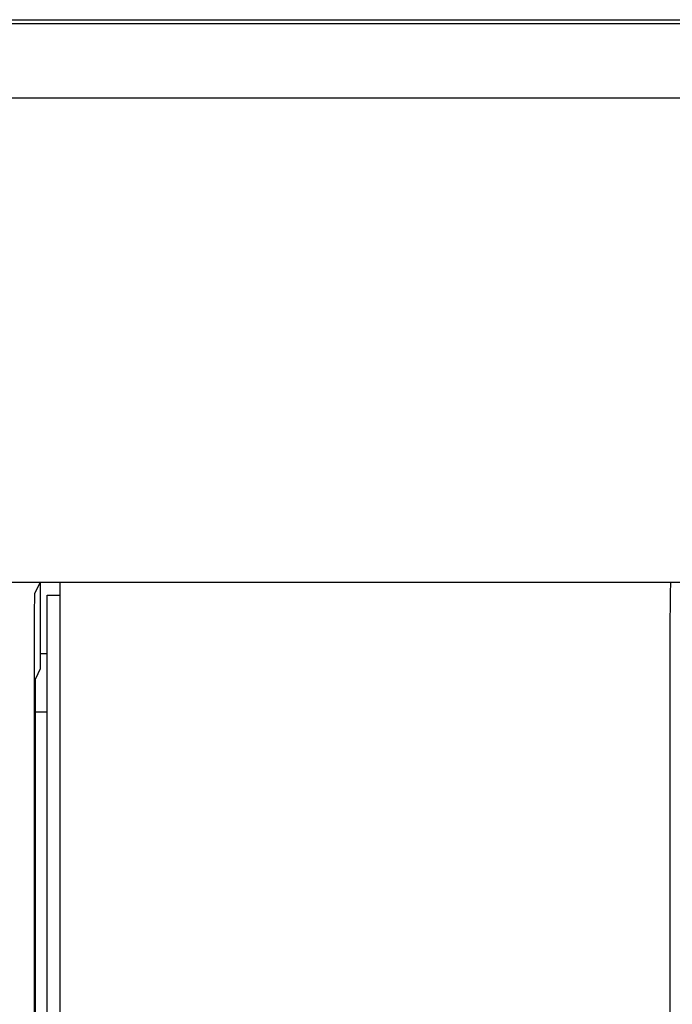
# Model space of a CAD drawing. Header units: millimetres. Extents: x 129 to 1625, y 132 to 1105.
# Tile 12 of 29: x 949 to 964, y 812 to 835. Entities that reach past the tile are written whole.
import ezdxf

# ---------------------------------------------------------------- set-up
doc = ezdxf.new("R2010")
doc.units = ezdxf.units.MM
doc.header["$LTSCALE"] = 92.4
doc.layers.add('ALL_AXIS', color=7, linetype='CONTINUOUS')
doc.layers.add('ALL_FEATURES', color=7, linetype='CONTINUOUS')

msp = doc.modelspace()

# ---------------------------------------------------------------- linework, layer by layer
at = {"layer": 'ALL_AXIS', "color": 7, "linetype": 'CONTINUOUS'}
for p, q in [((949.8, 660.3), (949.8, 822)), ((949.8, 822), (963.9127, 822)), ((949.5, 660), (949.5, 821.7)), ((949.5, 821.7), (949.8, 821.7))]:
    msp.add_line(p, q, dxfattribs=at)
at = {"layer": 'ALL_FEATURES', "color": 7, "linetype": 'CONTINUOUS'}
for p, q in [((843, 835), (997, 835)), ((861.9473, 834.9092), (979.0527, 834.9092)), ((984, 833.1881), (935.1471, 833.1881)), ((836.0002, 822), (1004, 822)), ((949.3396, 822), (949.2086, 821.7379)), ((949.3396, 822), (949.3396, 819.9997)), ((963.8953, 821), (963.8953, 801.3184)), ((949.2, 820.738), (949.2, 659.7302)), ((949.5, 820.3492), (949.3396, 820.3492)), ((949.3396, 819.9997), (949.2262, 819.7728)), ((949.2262, 811), (949.2262, 819.7728)), ((949.5, 819), (949.2262, 819))]:
    msp.add_line(p, q, dxfattribs=at)
for centre, ratio, start_param in [((963.9127, 821), 0.0174551, 0), ((949.2087, 820.738), 0.0087269, 0.0174533)]:
    msp.add_ellipse(centre, major_axis=(0, 1), ratio=ratio, start_param=start_param, end_param=1.5707963, dxfattribs=at)

doc.saveas('drawing.dxf')
